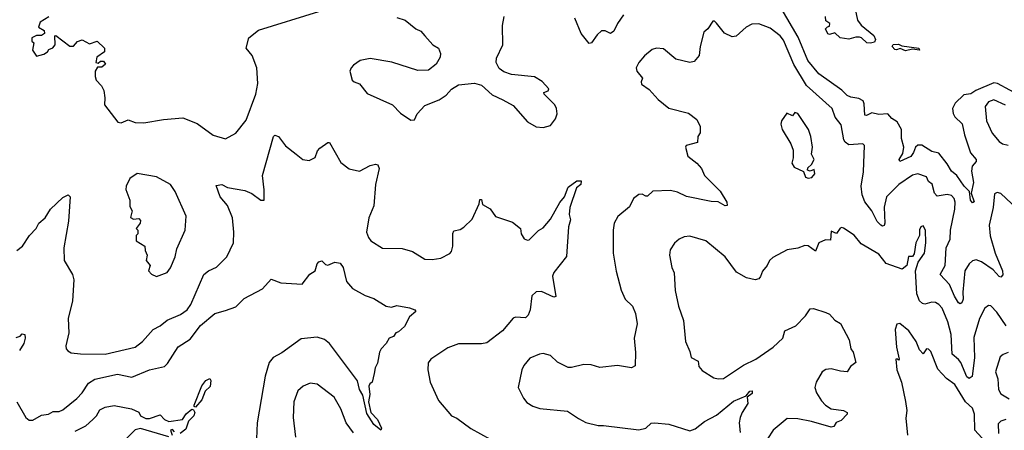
# Model space of a CAD drawing. Extents: x 1678431 to 1860718, y 384618 to 522882.
# Tile 195 of 256: x 1750861 to 1756435, y 454513 to 456837. Entities that reach past the tile are written whole.
import ezdxf

# ---------------------------------------------------------------- set-up
doc = ezdxf.new("R2010")
doc.units = 0

msp = doc.modelspace()

# ---------------------------------------------------------------- linework, layer by layer
at = {"layer": '0CON10XD'}
for points in [[(1756535, 456400), (1756395.9, 456475.9), (1756375, 456479.8), (1756273.9, 456436.1), (1756245, 456416.6), (1756205, 456410.9), (1756156.7, 456365), (1756140.6, 456335), (1756145.2, 456305.2), (1756155, 456286.4), (1756197.1, 456247.1), (1756208.6, 456185), (1756243.6, 456083.6), (1756275.7, 456045), (1756275.7, 456035), (1756252.3, 456007.7), (1756249.6, 455980.4), (1756259.6, 455915), (1756248, 455855), (1756263.9, 455806.1), (1756255, 455800), (1756243.6, 455815), (1756237.5, 455865), (1756208.2, 455895), (1756165.2, 455955.2), (1756135, 455980), (1756111.9, 456021.9), (1756065, 456082.1), (1756025, 456090), (1755967.6, 456127.6), (1755945, 456127.7), (1755931.1, 456115), (1755920.9, 456085), (1755905, 456062.4), (1755843.5, 456033.5), (1755840, 456045), (1755859.6, 456080.4), (1755865.8, 456115), (1755851.8, 456165), (1755852, 456215), (1755829.1, 456259.1), (1755797.5, 456277.5), (1755774.6, 456304.6), (1755725, 456299.5), (1755685, 456310.3), (1755655, 456294.7), (1755645, 456295.8), (1755641.3, 456361.3), (1755635, 456377.5), (1755611.3, 456391.3), (1755565, 456398.8), (1755545, 456408.1), (1755515, 456438.2), (1755385, 456531.3), (1755322.3, 456605), (1755268.6, 456738.6), (1755095, 457036.7)], [(1755587.5, 456915), (1755603.6, 456833.6), (1755624.2, 456805), (1755696.6, 456746.6), (1755705.8, 456724.2), (1755700.5, 456709.5), (1755676.7, 456703.3), (1755656.5, 456706.5), (1755625.8, 456735), (1755615, 456737.8), (1755595, 456738.1), (1755555, 456725.8), (1755505, 456733.3), (1755475, 456763.3), (1755445, 456753.3), (1755435, 456757.5), (1755422.5, 456785), (1755433, 456797), (1755445, 456800), (1755447.5, 456815), (1755425, 456830), (1755422.5, 456855)], [(1752025, 456162.9), (1752084.4, 456195.6), (1752142.2, 456267.8), (1752198.2, 456415), (1752208.2, 456475), (1752202.9, 456565), (1752176.9, 456635), (1752142.5, 456675), (1752158, 456735), (1752213.3, 456776.7), (1752555, 456882.5)], [(1754278.6, 456865), (1754244.6, 456815.4), (1754225, 456772), (1754205, 456758), (1754175, 456774.2), (1754155, 456773.1), (1754128.9, 456751.1), (1754097.1, 456705), (1754085, 456701.9), (1754039.1, 456759.1), (1754004.1, 456845.9)], [(1751025, 456852.5), (1750977, 456823), (1750967.5, 456795), (1751000, 456775), (1751001.7, 456758.3), (1750985, 456747.5), (1750955, 456747.5), (1750930, 456735), (1750930, 456715), (1750940, 456705), (1750932.5, 456665), (1750955, 456630), (1750997.7, 456642.3), (1751017.5, 456655), (1751025, 456667.5), (1751048.3, 456678.3), (1751061.2, 456695), (1751060, 456745), (1751065, 456747.5), (1751145, 456687.5), (1751165, 456687.5), (1751187, 456713), (1751215, 456722.5), (1751255, 456700), (1751300, 456715), (1751340, 456675), (1751340, 456655), (1751297.5, 456625), (1751292.5, 456595), (1751305, 456590), (1751318.3, 456601.7), (1751335, 456602.5), (1751346.2, 456585), (1751325, 456567.5), (1751301.7, 456568.3), (1751287.5, 456545), (1751287.5, 456515), (1751293.3, 456495), (1751323, 456463), (1751336.4, 456436.4), (1751342.5, 456395), (1751340, 456355), (1751416.4, 456256.4), (1751435, 456253.3), (1751475, 456270), (1751514.1, 456254.1), (1751562.9, 456252.9), (1751675, 456271.2), (1751785, 456280.5), (1751865, 456249.5), (1751955, 456182.5), (1752025, 456162.9)], [(1752995, 456848.8), (1753042.5, 456835), (1753104.2, 456784.2), (1753131.7, 456771.7), (1753154.2, 456745), (1753200, 456695), (1753230.8, 456675), (1753242.9, 456645), (1753240.8, 456625), (1753219.2, 456585), (1753175, 456552), (1753115, 456549.2), (1752967, 456597), (1752845, 456618), (1752787.5, 456605), (1752750.7, 456579.3), (1752736.4, 456563.6), (1752730, 456545), (1752742, 456495), (1752753.3, 456485), (1752785, 456474), (1752828.7, 456418.7), (1752971.2, 456355), (1753017, 456307), (1753075, 456267.5), (1753095, 456270), (1753110, 456305), (1753155, 456352), (1753235, 456382.5), (1753275, 456410), (1753305, 456443.8), (1753345, 456468.8), (1753435, 456477.5), (1753475, 456465.8), (1753535, 456412), (1753595, 456384), (1753655, 456351.2), (1753735, 456258), (1753785, 456230), (1753825, 456226), (1753865, 456238.8), (1753893.8, 456275), (1753904.2, 456305), (1753900, 456335), (1753890, 456355), (1753830, 456415), (1753827.5, 456425), (1753852.5, 456435), (1753856.2, 456445), (1753817.9, 456487.9), (1753774.2, 456514.2), (1753645, 456526.9), (1753601.3, 456541.3), (1753575, 456561.2), (1753558.6, 456595), (1753560.7, 456619.3), (1753596, 456695), (1753593.9, 456803.9), (1753604.1, 456854.1)], [(1756379.3, 455850.7), (1756371.8, 455775), (1756349.6, 455675), (1756353.8, 455613.8), (1756382.8, 455515), (1756425.3, 455415), (1756426.7, 455393.3), (1756415, 455380), (1756405, 455384), (1756370.8, 455420.8), (1756305, 455467.5), (1756275, 455478), (1756255, 455472.1), (1756235, 455454.5), (1756210.9, 455415), (1756199.7, 455295), (1756201.3, 455255), (1756195, 455235.5), (1756185, 455228.5), (1756175, 455234.4), (1756153.1, 455273.1), (1756125, 455338.9), (1756070.8, 455395), (1756099.2, 455445), (1756106.5, 455545), (1756128.1, 455595), (1756129.8, 455645), (1756155.3, 455765), (1756156.5, 455805), (1756150, 455825), (1756135, 455842.3), (1756111.6, 455848.4), (1756055, 455838.2), (1756039.4, 455855), (1756026, 455906), (1756005, 455920.8), (1755995, 455946.9), (1755945, 455965.3), (1755915, 455957.1), (1755837.9, 455905), (1755768.5, 455835), (1755754.8, 455775.2), (1755758.8, 455685), (1755755, 455672.5), (1755745, 455668.5), (1755735, 455673.3), (1755714.2, 455695), (1755684.1, 455755), (1755646, 455806), (1755630.8, 455845), (1755624.6, 455895.4), (1755636.9, 455975), (1755642.9, 456125), (1755634.3, 456134.3), (1755555, 456129.1), (1755533.4, 456143.4), (1755526.4, 456156.4), (1755511.7, 456241.7), (1755477.7, 456285), (1755459.3, 456335), (1755315.8, 456465), (1755243.8, 456583.8), (1755185, 456721.8), (1755165, 456745.4), (1755108.5, 456788.5), (1755045, 456813.3), (1755005, 456812.2), (1754972.5, 456795), (1754917, 456743), (1754895, 456740), (1754850.9, 456760.9), (1754805, 456817.5), (1754795, 456827.5), (1754785, 456827.5), (1754756.2, 456785), (1754734.4, 456765.6), (1754712.9, 456685), (1754706.9, 456635), (1754679.6, 456600.4), (1754655, 456595.4), (1754575, 456613.3), (1754505, 456671.4), (1754465, 456675.6), (1754441.4, 456668.6), (1754397.4, 456632.6), (1754366, 456595), (1754350, 456565), (1754353.8, 456545), (1754385.8, 456505), (1754378.8, 456485), (1754381.2, 456471.2), (1754425, 456442), (1754476, 456385), (1754535, 456335.7), (1754647.3, 456307.3), (1754695, 456272.5), (1754713, 456233), (1754713, 456197), (1754700, 456175), (1754697.3, 456142.7), (1754633.3, 456125), (1754630, 456115), (1754644, 456065), (1754694.4, 456024.4), (1754721.2, 455995), (1754737.1, 455955), (1754827, 455867), (1754864.2, 455805), (1754865.7, 455785), (1754855, 455782.9), (1754815, 455805.8), (1754775, 455808.6), (1754635, 455836.9), (1754585, 455860), (1754545, 455870), (1754444.4, 455865.6), (1754415, 455837.8), (1754405, 455837.5), (1754385, 455850), (1754365, 455848), (1754336.2, 455825), (1754312.5, 455777.5), (1754247.2, 455722.8), (1754226.9, 455685), (1754220.6, 455645), (1754220, 455515), (1754237.1, 455412.9), (1754265.9, 455305.9), (1754288, 455255), (1754329.2, 455215), (1754347.5, 455175), (1754355.8, 455115), (1754339.4, 455035), (1754347.3, 454952.7), (1754345, 454877.5), (1754325, 454867.5), (1754245, 454880), (1754145, 454869.5), (1754095, 454882.9), (1754055, 454886), (1753985, 454868), (1753965, 454869.2), (1753905, 454898.1), (1753865, 454936.9), (1753825, 454947.5), (1753803.3, 454945), (1753748.7, 454921.3), (1753715, 454880), (1753702.9, 454855), (1753682, 454755), (1753712.5, 454695), (1753731.4, 454671.4), (1753765, 454650), (1753805, 454636.2), (1753961.3, 454621.3), (1754025, 454580), (1754065, 454557.5), (1754135, 454540), (1754165, 454541.4), (1754365, 454516.2), (1754405, 454526.2), (1754435, 454553.3), (1754455, 454556.2), (1754535, 454547.5), (1754655, 454511.1), (1754685, 454521.1), (1754736.9, 454563.1), (1754805, 454599.1), (1754901.1, 454678.9), (1754972.5, 454707.5), (1754993.8, 454735), (1755006.8, 454736.8), (1755007.9, 454722.1), (1754978.3, 454701.7), (1754982, 454665), (1754950, 454615), (1754939.2, 454585), (1754934.2, 454555), (1754939.4, 454500.6)], [(1755875, 456660.8), (1755845, 456674.4), (1755825, 456665.7), (1755815, 456667.5), (1755800.6, 456685), (1755805, 456695.5), (1755835, 456697.9), (1755855, 456688.1), (1755951.2, 456675), (1755955, 456663.8), (1755915, 456669.2), (1755875, 456660.8)], [(1756442.4, 456352.4), (1756375, 456383.6), (1756345, 456372.2), (1756326.5, 456345), (1756333.8, 456265), (1756365.4, 456195), (1756405, 456147.8), (1756424.7, 456134.7), (1756456.3, 456126.3)], [(1755325, 455940), (1755345, 455943.3), (1755362.5, 455965), (1755358.3, 455988.3), (1755335, 455980), (1755320, 455985), (1755321.7, 455998.3), (1755343, 456017), (1755359.2, 456045), (1755343.3, 456075), (1755348, 456115), (1755339.4, 456175), (1755326.7, 456215), (1755265, 456306.2), (1755248.3, 456311.7), (1755235, 456292.5), (1755203, 456307), (1755172.5, 456265), (1755170, 456245), (1755178, 456215), (1755226.2, 456135), (1755239.3, 456099.3), (1755240, 456055), (1755232.5, 456025), (1755245, 456002.5), (1755298.3, 455978.3), (1755310, 455945), (1755325, 455940)], [(1750845, 455530), (1750877.1, 455555), (1750915.8, 455615), (1750954, 455655), (1750968.8, 455685), (1751005, 455716.2), (1751035.7, 455765), (1751105, 455831.2), (1751135, 455846), (1751146.2, 455835), (1751137.4, 455697.4), (1751110.9, 455545), (1751112.2, 455475), (1751158.8, 455395), (1751166.7, 455365), (1751159.2, 455245), (1751134.2, 455145.8), (1751138.2, 455065), (1751122.1, 454992.1), (1751124, 454974), (1751133.6, 454963.6), (1751152.3, 454952.3), (1751205, 454945.6), (1751345, 454943.9), (1751515, 454983.3), (1751555, 455015.6), (1751616.2, 455083.8), (1751655, 455104.4), (1751695, 455135.6), (1751770.9, 455169.1), (1751807.8, 455195), (1751830.4, 455225), (1751903.1, 455395), (1751929.2, 455415), (1751975, 455436.9), (1752034.2, 455495), (1752071.4, 455575), (1752073.3, 455635), (1752066.3, 455716.3), (1752037.5, 455785), (1751995.6, 455835), (1751972.3, 455897.7), (1752005, 455904.2), (1752036.6, 455886.6), (1752135, 455869.4), (1752175, 455853.3), (1752225, 455816), (1752243.8, 455816.2), (1752245.5, 455874.5), (1752234.7, 455955), (1752296.7, 456175), (1752305, 456183.3), (1752325, 456176.7), (1752365, 456123.8), (1752426.4, 456076.4), (1752463.3, 456045), (1752499.2, 456040.8), (1752533, 456057), (1752546.7, 456095), (1752560.5, 456109.5), (1752605, 456142.5), (1752615, 456142.5), (1752679.3, 456029.3), (1752725, 455992.5), (1752785, 455979.2), (1752845, 456011.4), (1752875, 456019.2), (1752888, 456015), (1752895.6, 455995), (1752875.4, 455905), (1752866.4, 455783.6), (1752836.9, 455715), (1752824.4, 455635), (1752834.4, 455605), (1752849.4, 455585), (1752915, 455543.3), (1753025, 455541.5), (1753085, 455524.3), (1753155, 455481.4), (1753195, 455479.5), (1753245, 455487.8), (1753295, 455513.1), (1753305.6, 455525), (1753313.1, 455555), (1753312.5, 455627.5), (1753318.9, 455641.1), (1753355, 455650), (1753375, 455662), (1753421.7, 455708.3), (1753462.5, 455795), (1753465, 455820), (1753475, 455820), (1753480.7, 455790.7), (1753525, 455766.7), (1753555, 455723.3), (1753650.3, 455690.3), (1753695.8, 455655), (1753698.8, 455625), (1753716.1, 455596.1), (1753735, 455588.8), (1753745, 455592), (1753796.9, 455643.1), (1753825, 455659.2), (1753865, 455708.6), (1753918.4, 455801.6), (1753945.5, 455835), (1753965, 455889.4), (1754015, 455925.4), (1754038.6, 455925), (1754036.6, 455903.4), (1754013.3, 455885), (1753975.8, 455775), (1753971.2, 455735), (1753979.2, 455705), (1753968, 455665), (1753956.4, 455496.4), (1753883.9, 455406.1), (1753876.7, 455385), (1753895, 455270), (1753885, 455266.7), (1753815, 455298), (1753785, 455297.1), (1753760.8, 455275), (1753750, 455195), (1753738.8, 455165), (1753725, 455150), (1753667.3, 455152.7), (1753655, 455148), (1753593.4, 455076.6), (1753505, 455009.2), (1753475, 455002.9), (1753345, 455002.3), (1753285, 454980), (1753188, 454915), (1753174, 454895), (1753170.8, 454855), (1753184.6, 454785), (1753231.1, 454681.1), (1753305, 454595.7), (1753335, 454581.1), (1753415, 454524.4), (1753525, 454464)], [(1751635, 455383.3), (1751695, 455406.2), (1751715, 455432.5), (1751740.8, 455495), (1751750, 455540), (1751797.5, 455645), (1751802.5, 455725), (1751740.8, 455865), (1751715, 455904), (1751635, 455948.1), (1751525, 455966.7), (1751485, 455937.5), (1751463.3, 455895), (1751461.2, 455875), (1751483.3, 455815), (1751485, 455780), (1751497.5, 455755), (1751488.3, 455718.3), (1751505, 455707.5), (1751535, 455712.5), (1751545, 455700), (1751542.5, 455685), (1751520, 455655), (1751530, 455645), (1751530, 455625), (1751520, 455615), (1751520, 455585), (1751570, 455555), (1751570.7, 455530.7), (1751582.5, 455505), (1751577.5, 455475), (1751600, 455445), (1751590, 455415), (1751607, 455397), (1751635, 455383.3)], [(1756505, 455767.7), (1756415, 455853.1), (1756395, 455858.2), (1756379.3, 455850.7)], [(1756444.7, 455105), (1756392.7, 455182.7), (1756357.6, 455217.6), (1756345, 455220), (1756324.7, 455205.3), (1756293.8, 455146.2), (1756261.7, 455038.3), (1756266.7, 454925), (1756252.1, 454817.9), (1756235, 454806), (1756222.4, 454815), (1756187.7, 454897.7), (1756174.5, 454914.5), (1756140, 454945), (1756133.1, 455055), (1756115, 455127.1), (1756083.9, 455205), (1756065, 455225.4), (1756045, 455236.2), (1756025, 455237.7), (1755985, 455227.9), (1755971.1, 455231.1), (1755954.6, 455245), (1755940, 455285), (1755931.2, 455415), (1755947.5, 455465), (1755982.9, 455515), (1755990.5, 455575), (1755988.6, 455645), (1755975, 455671.2), (1755962.9, 455665), (1755955, 455647.5), (1755954.2, 455615), (1755933.3, 455575), (1755925, 455512.5), (1755915, 455496.7), (1755893.2, 455496.8), (1755883.8, 455445), (1755855.8, 455424.2), (1755765, 455457.5), (1755725, 455509.4), (1755625, 455568.6), (1755585, 455618.1), (1755525, 455657.5), (1755515, 455661.2), (1755505, 455656.7), (1755485, 455627.5), (1755455, 455640), (1755450, 455590), (1755421.7, 455591.7), (1755385, 455573.3), (1755365, 455526.7), (1755325, 455556.9), (1755305, 455559.4), (1755265, 455544.4), (1755205, 455534.3), (1755125, 455490.8), (1755106, 455475), (1755092.5, 455445), (1755066.6, 455413.4), (1755055, 455383.8), (1755045, 455371.2), (1755025, 455364), (1754975.6, 455375.6), (1754918.7, 455408.7), (1754855, 455495.8), (1754745.5, 455585.5), (1754655, 455611.9), (1754622.1, 455607.9), (1754593.8, 455595), (1754568.3, 455571.7), (1754544, 455535), (1754540, 455505), (1754551.9, 455435), (1754565.7, 455404.3), (1754570.8, 455305), (1754591.1, 455215), (1754617.8, 455135), (1754630, 455015), (1754655, 454960), (1754662.5, 454925), (1754702, 454905), (1754705.8, 454875), (1754725, 454852.5), (1754790.3, 454810.3), (1754815, 454804.3), (1754845, 454807.1), (1754957.9, 454882.1), (1755028.1, 454915), (1755126.3, 454983.7), (1755180.5, 455035), (1755193.1, 455076.9), (1755254.6, 455105.4), (1755309.3, 455160.7), (1755335, 455201.4), (1755355, 455202.9), (1755425, 455180.8), (1755445, 455170), (1755475, 455136.2), (1755508.3, 455118.3), (1755556.9, 455025), (1755565.7, 454975), (1755578.6, 454955), (1755593.6, 454896.4), (1755563.8, 454875), (1755545, 454843.8), (1755507.3, 454847.3), (1755455, 454862), (1755425, 454858), (1755403.8, 454845), (1755370, 454785), (1755362.5, 454755), (1755370.8, 454725), (1755399.4, 454679.4)], [(1750844, 454675), (1750895.5, 454585.5), (1750915, 454570.8), (1750935, 454570), (1750985, 454598.9), (1751023.8, 454605), (1751049.6, 454620.4), (1751085, 454620.4), (1751105, 454629.6), (1751185, 454693.3), (1751215, 454725.4), (1751250.4, 454779.6), (1751286.4, 454803.6), (1751415, 454830.9), (1751495.9, 454814.1), (1751595, 454855.9), (1751680.8, 454875), (1751698, 454892), (1751758.2, 454985), (1751825, 455028.5), (1751885, 455105.5), (1751965.4, 455174.6), (1752025, 455190.5), (1752085, 455211.4), (1752131.3, 455258.7), (1752235.4, 455314.6), (1752285, 455368.8), (1752338.7, 455348.7), (1752459.2, 455340.8), (1752502.8, 455397.2), (1752534.3, 455415.7), (1752544, 455455), (1752555, 455467.5), (1752571.7, 455471.7), (1752591.7, 455451.7), (1752605, 455447.5), (1752645, 455463.8), (1752675, 455458.8), (1752691.4, 455435), (1752710, 455355), (1752745.6, 455315.6), (1752815.8, 455275.8), (1752865, 455258.8), (1752935, 455215.7), (1752965, 455210.8), (1752995, 455218.6), (1753066.8, 455206.8), (1753097.5, 455195), (1753103.3, 455185), (1753066.7, 455155), (1753039.3, 455100.7), (1753005, 455070), (1752990, 455065), (1752976.1, 455043.9), (1752952.5, 455035), (1752936.1, 455003.9), (1752906.4, 454973.6), (1752896.7, 454955), (1752886.4, 454893.6), (1752873, 454867), (1752867.5, 454835), (1752856.7, 454785), (1752843.6, 454776.4), (1752837, 454763), (1752842.5, 454715), (1752835.5, 454675), (1752847.9, 454615), (1752886.9, 454575), (1752908.9, 454525), (1752905, 454514.3), (1752865, 454547.1), (1752825, 454608.6), (1752803.1, 454713.1), (1752784.2, 454745), (1752772.7, 454792.7), (1752614.2, 455005), (1752586.3, 455026.3), (1752545, 455040.6), (1752455, 455031.1), (1752345, 454952.5), (1752295.4, 454924.6), (1752272.6, 454897.4), (1752250.2, 454819.8), (1752205.7, 454555.7), (1752200.8, 454465)], [(1756327.8, 454447.8), (1756268.4, 454515), (1756265.9, 454604.1), (1756255, 454638.4), (1756214.9, 454674.9), (1756155, 454773.2), (1756106.8, 454806.8), (1756059, 454859), (1756019.4, 454959.4), (1756005, 454973.3), (1755995, 454974), (1755975, 454945.8), (1755955, 454967.8), (1755935.2, 455015), (1755895, 455075.6), (1755843, 455117), (1755827, 455113), (1755816.4, 455083.6), (1755823.9, 454983.9), (1755840, 454915), (1755835, 454910), (1755827.5, 454917.5), (1755820, 454915), (1755826, 454855), (1755851.9, 454785), (1755876.3, 454676.3), (1755883.5, 454625), (1755877.5, 454582.5), (1755886.9, 454485)], [(1750840.8, 455039.2), (1750863.3, 455046.7), (1750875, 455060), (1750890, 455055), (1750892.5, 455035), (1750884.2, 455005), (1750859.4, 454965)], [(1756456.7, 454953.3), (1756427.8, 454942.2), (1756411.8, 454928.2), (1756385.7, 454845), (1756398.2, 454805), (1756401.6, 454745), (1756415, 454720), (1756461.9, 454691.9)], [(1751855, 454644), (1751847.5, 454647.5), (1751848, 454655), (1751892.4, 454765), (1751915, 454794.6), (1751937.4, 454807.4), (1751942.5, 454795), (1751938.4, 454761.6), (1751910, 454735), (1751892.7, 454685), (1751855, 454644)], [(1752749.6, 454499.6), (1752708, 454555), (1752679.4, 454635), (1752640.2, 454700.2), (1752545, 454774), (1752505, 454780), (1752465, 454763.8), (1752435, 454736.2), (1752411.9, 454675), (1752408.9, 454585), (1752421.1, 454475)], [(1751175, 454508.6), (1751235, 454538.9), (1751275, 454574.7), (1751295.4, 454595), (1751315, 454629.4), (1751345, 454644.3), (1751395, 454654.3), (1751493.8, 454635), (1751535.7, 454615.7), (1751544.4, 454595), (1751575, 454579.6), (1751595, 454579.2), (1751655, 454600), (1751680, 454575), (1751705, 454562.9), (1751781.9, 454575), (1751802.6, 454607.4), (1751835, 454632.2), (1751845, 454630), (1751851.2, 454615), (1751846.7, 454595), (1751815.5, 454565), (1751800.4, 454519.6), (1751770, 454495)], [(1755399.4, 454679.4), (1755422.5, 454655), (1755455, 454634.4), (1755525, 454625.4), (1755546, 454615), (1755545.8, 454605), (1755510.8, 454569.2), (1755482.7, 454557.3), (1755468.8, 454535), (1755455, 454531.8), (1755343.8, 454563.8), (1755265, 454578), (1755205, 454580.4), (1755126.4, 454513.6), (1755095, 454464.3)], [(1756442.5, 454575), (1756414.7, 454565.3), (1756399.2, 454550.8), (1756401.8, 454495)], [(1751704.5, 454475.5), (1751545, 454523.3), (1751513.8, 454516.2), (1751429.8, 454430.2)], [(1751736.2, 454503.8), (1751725, 454518), (1751713.8, 454515), (1751723.8, 454485)]]:
    msp.add_lwpolyline(points, dxfattribs=at)

doc.saveas('drawing.dxf')
